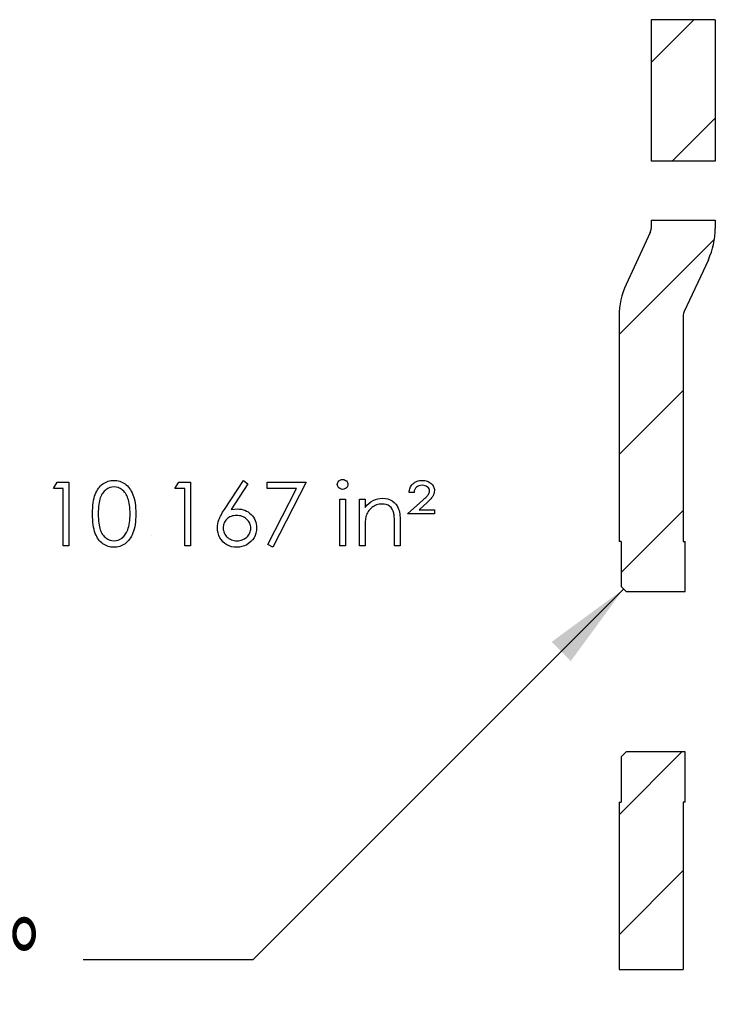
# Model space of a CAD drawing. Header units: inches. Extents: x 0.1 to 87.3, y 0.1 to 33.9.
# Tile 161 of 164: x 38.2 to 39.2, y 23.4 to 24.8. Entities that reach past the tile are written whole.
import ezdxf

# ---------------------------------------------------------------- set-up
doc = ezdxf.new("R2010")
doc.units = ezdxf.units.IN
doc.header["$MEASUREMENT"] = 0
doc.linetypes.add('PHANTOM', pattern=[0.5, 0.25, -0.05, 0.05, -0.05, 0.05, -0.05])
doc.layers.add('DIMENSIONS', color=171, linetype='Continuous')
doc.layers.add('SECTION_VIEWS', color=7, linetype='PHANTOM', lineweight=35)
doc.styles.add('SLDTEXTSTYLE0', font='TXT', dxfattribs={"width": 0.75})

# ---------------------------------------------------------------- blocks, each defined once
blk = doc.blocks.new('SW_CHAMFER_DIMENSION_0')
at = {"layer": 'DIMENSIONS', "color": 0}
for p, q in [((1.6571, 0.6454), (1.1109, 0.0992)), ((1.1109, 0.0992), (0.8609, 0.0992))]:
    blk.add_line(p, q, dxfattribs=at)
blk.add_solid([(1.6571, 0.6454), (1.5511, 0.5676), (1.5793, 0.5393)], dxfattribs=at)
at = {"layer": 'DIMENSIONS', "color": 0, "char_height": 0.125, "attachment_point": 1, "style": 'SLDTEXTSTYLE0'}
for s, insert in [('.0098', (0, 0.1611)), ('X', (0.4625, 0.1611)), ('45°', (0.6095, 0.1611))]:
    blk.add_mtext(s, dxfattribs=dict(at, insert=insert))

msp = doc.modelspace()

# ---------------------------------------------------------------- hatches: boundary and pattern name
at = {"layer": 'SECTION_VIEWS', "linetype": 'Continuous', "lineweight": 18}
h = msp.add_hatch(dxfattribs=at)
h.set_pattern_fill('ANSI31', color=256, angle=3e-322, style=0)
h.paths.add_polyline_path([(39.105952, 24.641417), (39.20044, 24.641417), (39.20044, 24.849919), (39.105952, 24.849919)], flags=0)
h = msp.add_hatch(dxfattribs=at)
h.set_pattern_fill('ANSI31', color=256, angle=3e-322, style=0)
edge = h.paths.add_edge_path(flags=0)
edge.add_arc((39.091188, 24.542655), 0.014764, 335, 360, ccw=False)
edge.add_line((39.104569, 24.536415), (39.068948, 24.460026))
edge.add_arc((39.167964, 24.413855), 0.109252, 155, 180)
edge.add_line((39.058712, 24.413855), (39.058712, 24.081654))
edge.add_line((39.058712, 24.081654), (39.061665, 24.081654))
edge.add_line((39.061665, 24.081654), (39.061665, 24.015217))
edge.add_line((39.061665, 24.015217), (39.069047, 24.007835))
edge.add_line((39.069047, 24.007835), (39.156153, 24.007835))
edge.add_line((39.156153, 24.007835), (39.156153, 24.081654))
edge.add_line((39.156153, 24.081654), (39.1532, 24.081654))
edge.add_line((39.1532, 24.081654), (39.1532, 24.413855))
edge.add_arc((39.167964, 24.413855), 0.014764, 155, 180, ccw=False)
edge.add_line((39.154583, 24.420094), (39.190204, 24.496483))
edge.add_arc((39.091188, 24.542655), 0.109252, 335, 360)
edge.add_line((39.20044, 24.542655), (39.20044, 24.554698))
edge.add_line((39.20044, 24.554698), (39.105952, 24.554698))
edge.add_line((39.105952, 24.554698), (39.105952, 24.542655))
h = msp.add_hatch(dxfattribs=at)
h.set_pattern_fill('ANSI31', color=256, angle=3e-322, style=0)
h.paths.add_polyline_path([(39.069047, 23.771614), (39.061665, 23.764233), (39.061665, 23.697796), (39.058712, 23.697796), (39.058712, 23.451326), (39.1532, 23.451326), (39.1532, 23.697796), (39.156153, 23.697796), (39.156153, 23.771614)], flags=0)

# ---------------------------------------------------------------- linework, layer by layer
at = {"color": 7, "linetype": 'Continuous', "lineweight": 25}
for p, q in [((39.20044, 24.849919), (39.105952, 24.849919)), ((39.105952, 24.849919), (39.105952, 24.641417)), ((39.20044, 24.849919), (39.20044, 24.641417)), ((39.20044, 24.641417), (39.105952, 24.641417)), ((39.105952, 24.554698), (39.20044, 24.554698)), ((39.105952, 24.554698), (39.105952, 24.542655)), ((39.20044, 24.554698), (39.20044, 24.542655)), ((39.104569, 24.536415), (39.068948, 24.460026)), ((39.190204, 24.496483), (39.154583, 24.420094)), ((39.058712, 24.413855), (39.058712, 24.081654)), ((39.1532, 24.413855), (39.1532, 24.081654)), ((39.061665, 24.081654), (39.058712, 24.081654)), ((39.061665, 24.081654), (39.061665, 24.015217)), ((39.1532, 24.081654), (39.156153, 24.081654)), ((39.156153, 24.007835), (39.156153, 24.081654)), ((39.061665, 24.015217), (39.069047, 24.007835)), ((39.069047, 24.007835), (39.156153, 24.007835)), ((39.069047, 23.771614), (39.061665, 23.764233)), ((39.061665, 23.764233), (39.061665, 23.697796)), ((39.156153, 23.771614), (39.069047, 23.771614)), ((39.156153, 23.697796), (39.156153, 23.771614)), ((39.058712, 23.697796), (39.061665, 23.697796)), ((39.058712, 23.697796), (39.058712, 23.451326)), ((39.1532, 23.697796), (39.1532, 23.451326)), ((39.156153, 23.697796), (39.1532, 23.697796)), ((39.058712, 23.451326), (39.1532, 23.451326))]:
    msp.add_line(p, q, dxfattribs=at)
at = {"color": 7, "linetype": 'Continuous'}
msp.add_line((38.370199, 24.089819), (38.370199, 24.089819), dxfattribs=at)
at = {"color": 7, "linetype": 'Continuous', "flags": 128}
for points in [[(38.283059, 24.122234), (38.283116, 24.126741), (38.283304, 24.130985), (38.283623, 24.134985), (38.284055, 24.138704), (38.2846, 24.142159), (38.285295, 24.145352), (38.286102, 24.148281), (38.287022, 24.150948), (38.288055, 24.153408), (38.289201, 24.155718), (38.290459, 24.157859), (38.291811, 24.159869), (38.293257, 24.161709), (38.294797, 24.163399), (38.29645, 24.164921), (38.298215, 24.16631), (38.300056, 24.167531), (38.301953, 24.168601), (38.303887, 24.169503), (38.305896, 24.170235), (38.307943, 24.170818), (38.310047, 24.171231), (38.312188, 24.171475), (38.314404, 24.17155), (38.314404, 24.17155), (38.316639, 24.171475), (38.318836, 24.171231), (38.320958, 24.170818), (38.323043, 24.170235), (38.325071, 24.169503), (38.327043, 24.168601), (38.328977, 24.167531), (38.330836, 24.166292), (38.33262, 24.164902), (38.334329, 24.163324), (38.335926, 24.161597), (38.337428, 24.159719), (38.338837, 24.157653), (38.340151, 24.155437), (38.341353, 24.153052), (38.34248, 24.150498), (38.343475, 24.147756), (38.344358, 24.144788), (38.34509, 24.141596), (38.345691, 24.138178), (38.346161, 24.134534), (38.346499, 24.130647), (38.346687, 24.126553), (38.346762, 24.122234), (38.346762, 24.122234), (38.346687, 24.117933), (38.346499, 24.113858), (38.346161, 24.109989), (38.34571, 24.106364), (38.345109, 24.102965), (38.344377, 24.099791), (38.343532, 24.096824), (38.342536, 24.094101), (38.341428, 24.091566), (38.340226, 24.089199), (38.33893, 24.086983), (38.337522, 24.084918), (38.33602, 24.083021), (38.334404, 24.081293), (38.332695, 24.079716), (38.330893, 24.078307), (38.329015, 24.077068), (38.32708, 24.075978), (38.32509, 24.075077), (38.323061, 24.074326), (38.320977, 24.073743), (38.318836, 24.07333), (38.316639, 24.073067), (38.314404, 24.072992), (38.314404, 24.072992), (38.312188, 24.073067), (38.310047, 24.073312), (38.307943, 24.073725), (38.305915, 24.074288), (38.303924, 24.075002), (38.30199, 24.075903), (38.300112, 24.076955), (38.29829, 24.078157), (38.296544, 24.079528), (38.294891, 24.081049), (38.293351, 24.082739), (38.291905, 24.084598), (38.290553, 24.086589), (38.289295, 24.088749), (38.28813, 24.091077), (38.287079, 24.093556), (38.28614, 24.096242), (38.285313, 24.09919), (38.284637, 24.102402), (38.284074, 24.105857), (38.283623, 24.109557), (38.283304, 24.113538), (38.283116, 24.117764), (38.28306, 24.122234)], [(38.505415, 24.17155), (38.511895, 24.166461), (38.511895, 24.166461), (38.487124, 24.128581), (38.487124, 24.128581), (38.492082, 24.129257), (38.496833, 24.129483), (38.496833, 24.129483), (38.499688, 24.129351), (38.50243, 24.128976), (38.505059, 24.128356), (38.507575, 24.127473), (38.509979, 24.126346), (38.512289, 24.124975), (38.514468, 24.123342), (38.516552, 24.121464), (38.518449, 24.119398), (38.520102, 24.117219), (38.521491, 24.114928), (38.522618, 24.112524), (38.523501, 24.109989), (38.524139, 24.107341), (38.524515, 24.10458), (38.524646, 24.101707), (38.524646, 24.101707), (38.524421, 24.097782), (38.523707, 24.094045), (38.522543, 24.090514), (38.52089, 24.087152), (38.518825, 24.084072), (38.516346, 24.081331), (38.513491, 24.078908), (38.510223, 24.076823), (38.506711, 24.075152), (38.503049, 24.07395), (38.499275, 24.073236), (38.495349, 24.072992), (38.495349, 24.072992), (38.491575, 24.073218), (38.487931, 24.073912), (38.484419, 24.075077), (38.481058, 24.076692), (38.47794, 24.078739), (38.47518, 24.081162), (38.472757, 24.08396), (38.47071, 24.087134), (38.469076, 24.09057), (38.467893, 24.094101), (38.467198, 24.097763), (38.466954, 24.101538), (38.466954, 24.101538), (38.467104, 24.10443), (38.467536, 24.107416), (38.46825, 24.110458), (38.469245, 24.113576), (38.469884, 24.115191), (38.470616, 24.1169), (38.47148, 24.118665), (38.472438, 24.120525), (38.473527, 24.122478), (38.47471, 24.124487), (38.476025, 24.126591), (38.477433, 24.128769), (38.477433, 24.128769), (38.505416, 24.17155)], [(38.651409, 24.172752), (38.65297, 24.17262), (38.654416, 24.172226), (38.65575, 24.17155), (38.656952, 24.17063), (38.657966, 24.169522), (38.65868, 24.168282), (38.659112, 24.166949), (38.659262, 24.165503), (38.659262, 24.165503), (38.659112, 24.164094), (38.65868, 24.16278), (38.657966, 24.161559), (38.656952, 24.160451), (38.65575, 24.159531), (38.654416, 24.158855), (38.65297, 24.15846), (38.651412, 24.158329), (38.651412, 24.158329), (38.649872, 24.15846), (38.648463, 24.158855), (38.64713, 24.159531), (38.645928, 24.160451), (38.644933, 24.161559), (38.644219, 24.16278), (38.643787, 24.164094), (38.643637, 24.165503), (38.643637, 24.165503), (38.643787, 24.166949), (38.644219, 24.168282), (38.644933, 24.169522), (38.645928, 24.17063), (38.64713, 24.17155), (38.648463, 24.172226), (38.649872, 24.17262), (38.651412, 24.172752)], [(38.756617, 24.153521), (38.749406, 24.153521), (38.749406, 24.153521), (38.749519, 24.155437), (38.7498, 24.157258), (38.750232, 24.159005), (38.750833, 24.160676), (38.751603, 24.162235), (38.752523, 24.163719), (38.753613, 24.165127), (38.754871, 24.166442), (38.756261, 24.167644), (38.757744, 24.168677), (38.759322, 24.169559), (38.761012, 24.170273), (38.762796, 24.170836), (38.764674, 24.171231), (38.766646, 24.171475), (38.768731, 24.17155), (38.768731, 24.17155), (38.770665, 24.171475), (38.772524, 24.171268), (38.774271, 24.17093), (38.775942, 24.170442), (38.777501, 24.169803), (38.778985, 24.169052), (38.780374, 24.168151), (38.78167, 24.167099), (38.782834, 24.165953), (38.783849, 24.16477), (38.784712, 24.163512), (38.785426, 24.162216), (38.785971, 24.160864), (38.786346, 24.159456), (38.78659, 24.157991), (38.786666, 24.15647), (38.786666, 24.15647), (38.786534, 24.154535), (38.786159, 24.152638), (38.78552, 24.150779), (38.784637, 24.148939), (38.784055, 24.147981), (38.783323, 24.146948), (38.782459, 24.145802), (38.781426, 24.144582), (38.780262, 24.143267), (38.778947, 24.141877), (38.777482, 24.140375), (38.775867, 24.138798), (38.775867, 24.138798), (38.764092, 24.128281), (38.764092, 24.128281), (38.786666, 24.128281), (38.786666, 24.128281), (38.786666, 24.122271), (38.786666, 24.122271), (38.747002, 24.122271), (38.747002, 24.122271), (38.769519, 24.142385), (38.769519, 24.142385), (38.771116, 24.143831), (38.772543, 24.145164), (38.77382, 24.146385), (38.774928, 24.147511), (38.775886, 24.148507), (38.776693, 24.149408), (38.777332, 24.150216), (38.77782, 24.150892), (38.778534, 24.15215), (38.779041, 24.153408), (38.77936, 24.154629), (38.779454, 24.15585), (38.779454, 24.15585), (38.779266, 24.157484), (38.778684, 24.159024), (38.777726, 24.160451), (38.776374, 24.161784), (38.77474, 24.162911), (38.772881, 24.1637), (38.770834, 24.164188), (38.768562, 24.164338), (38.768562, 24.164338), (38.766064, 24.164169), (38.763829, 24.163625), (38.761857, 24.162742), (38.760167, 24.161503), (38.758777, 24.159944), (38.757726, 24.158103), (38.756993, 24.155963), (38.756618, 24.153521)], [(38.230868, 24.169146), (38.248204, 24.169146), (38.248204, 24.169146), (38.248204, 24.075396), (38.248204, 24.075396), (38.239791, 24.075396), (38.239791, 24.075396), (38.239791, 24.159531), (38.239791, 24.159531), (38.225368, 24.159531), (38.225368, 24.159531), (38.23087, 24.169146)], [(38.291472, 24.122271), (38.291511, 24.118515), (38.291661, 24.114984), (38.291886, 24.111679), (38.292187, 24.108637), (38.2926, 24.10582), (38.293088, 24.103228), (38.293671, 24.100881), (38.294347, 24.098777), (38.295117, 24.096843), (38.295962, 24.09504), (38.296882, 24.09335), (38.297896, 24.091791), (38.299004, 24.090345), (38.300187, 24.089012), (38.301464, 24.08781), (38.302816, 24.08672), (38.305671, 24.084918), (38.308601, 24.083641), (38.311605, 24.082871), (38.314685, 24.082608), (38.314685, 24.082608), (38.317784, 24.082852), (38.320789, 24.083622), (38.323681, 24.084861), (38.326479, 24.086627), (38.327813, 24.087697), (38.329052, 24.08888), (38.330217, 24.090214), (38.331306, 24.09166), (38.332301, 24.093218), (38.333221, 24.094927), (38.334048, 24.096749), (38.334799, 24.098702), (38.334799, 24.098702), (38.335625, 24.101219), (38.336358, 24.103848), (38.336959, 24.106609), (38.337466, 24.109482), (38.337841, 24.112487), (38.338123, 24.115623), (38.338292, 24.118891), (38.338348, 24.122271), (38.338348, 24.122271), (38.338292, 24.125652), (38.33816, 24.128882), (38.337898, 24.131943), (38.33756, 24.134854), (38.337109, 24.137614), (38.336583, 24.140206), (38.335926, 24.142647), (38.335193, 24.144939), (38.334367, 24.14708), (38.333465, 24.149051), (38.332489, 24.150892), (38.331437, 24.152582), (38.33031, 24.154122), (38.32909, 24.155512), (38.327813, 24.156751), (38.326461, 24.157841), (38.323625, 24.159625), (38.320733, 24.16092), (38.317747, 24.161672), (38.314685, 24.161935), (38.314685, 24.161935), (38.311587, 24.161672), (38.308563, 24.16092), (38.305652, 24.159625), (38.302816, 24.157841), (38.301464, 24.15677), (38.300206, 24.155568), (38.299023, 24.154235), (38.297934, 24.152789), (38.296919, 24.15123), (38.29598, 24.14954), (38.295135, 24.147737), (38.294365, 24.145802), (38.293689, 24.143699), (38.293107, 24.141352), (38.2926, 24.138779), (38.292206, 24.135943), (38.291886, 24.132882), (38.291661, 24.129595), (38.291511, 24.126046), (38.291473, 24.122271)], [(38.409953, 24.169146), (38.427291, 24.169146), (38.427291, 24.169146), (38.427291, 24.075396), (38.427291, 24.075396), (38.418877, 24.075396), (38.418877, 24.075396), (38.418877, 24.159531), (38.418877, 24.159531), (38.404454, 24.159531), (38.404454, 24.159531), (38.409957, 24.169146)], [(38.540269, 24.169146), (38.597964, 24.169146), (38.597964, 24.169146), (38.548685, 24.072992), (38.548685, 24.072992), (38.541417, 24.076992), (38.541417, 24.076992), (38.583728, 24.159531), (38.583728, 24.159531), (38.540271, 24.159531), (38.540271, 24.159531), (38.540271, 24.169146)], [(38.647241, 24.143906), (38.655656, 24.143906), (38.655656, 24.143906), (38.655656, 24.075396), (38.655656, 24.075396), (38.647243, 24.075396), (38.647243, 24.075396), (38.647243, 24.143906)], [(38.676087, 24.143906), (38.684502, 24.143906), (38.684502, 24.143906), (38.684502, 24.131548), (38.684502, 24.131548), (38.687263, 24.134854), (38.690155, 24.13769), (38.693197, 24.140018), (38.69639, 24.141877), (38.699714, 24.143286), (38.703188, 24.1443), (38.706813, 24.144901), (38.710569, 24.145108), (38.710569, 24.145108), (38.714362, 24.144863), (38.717931, 24.14415), (38.721273, 24.142929), (38.724391, 24.141239), (38.727208, 24.139136), (38.729649, 24.136694), (38.731678, 24.133915), (38.733311, 24.130797), (38.733988, 24.129051), (38.73457, 24.12706), (38.735058, 24.124863), (38.735471, 24.122421), (38.735772, 24.119755), (38.735997, 24.116862), (38.736147, 24.113726), (38.736185, 24.110383), (38.736185, 24.110383), (38.736185, 24.075396), (38.736185, 24.075396), (38.727771, 24.075396), (38.727771, 24.075396), (38.727771, 24.107623), (38.727771, 24.107623), (38.727753, 24.110421), (38.727715, 24.112975), (38.72764, 24.115285), (38.727527, 24.11737), (38.727377, 24.119191), (38.727208, 24.120769), (38.727001, 24.122121), (38.726776, 24.12321), (38.726776, 24.12321), (38.725818, 24.126365), (38.724485, 24.129107), (38.722795, 24.131417), (38.720748, 24.133314), (38.718344, 24.134797), (38.715602, 24.135849), (38.712522, 24.136488), (38.709104, 24.136694), (38.709104, 24.136694), (38.707076, 24.136619), (38.705104, 24.136375), (38.703169, 24.135962), (38.70131, 24.135398), (38.699489, 24.134647), (38.697723, 24.133764), (38.696014, 24.132694), (38.694362, 24.131473), (38.692803, 24.130121), (38.691394, 24.128713), (38.690117, 24.12721), (38.688972, 24.125633), (38.687976, 24.12398), (38.687113, 24.122252), (38.68638, 24.120431), (38.685798, 24.118553), (38.685798, 24.118553), (38.685497, 24.117163), (38.685235, 24.11551), (38.685009, 24.113613), (38.684821, 24.111435), (38.68469, 24.109012), (38.684577, 24.106327), (38.684521, 24.103378), (38.684502, 24.100167), (38.684502, 24.100167), (38.684502, 24.075396), (38.684502, 24.075396), (38.676089, 24.075396), (38.676089, 24.075396), (38.676089, 24.143906)], [(38.495066, 24.119867), (38.492927, 24.119773), (38.490899, 24.119529), (38.488964, 24.119097), (38.487124, 24.118515), (38.485396, 24.117745), (38.483781, 24.116806), (38.48226, 24.115698), (38.480833, 24.114421), (38.479555, 24.113031), (38.478447, 24.111548), (38.477508, 24.110008), (38.476738, 24.108393), (38.476137, 24.106702), (38.475706, 24.104937), (38.475461, 24.103115), (38.475368, 24.1012), (38.475368, 24.1012), (38.475461, 24.099303), (38.475743, 24.0975), (38.476213, 24.095735), (38.47687, 24.094063), (38.477696, 24.092448), (38.478729, 24.090927), (38.479931, 24.089444), (38.48134, 24.088054), (38.48288, 24.086777), (38.484495, 24.085669), (38.486185, 24.08473), (38.48795, 24.083979), (38.489791, 24.083378), (38.491725, 24.082946), (38.493716, 24.082702), (38.4958, 24.082608), (38.4958, 24.082608), (38.497885, 24.082702), (38.499875, 24.082946), (38.50181, 24.083378), (38.50365, 24.083979), (38.505416, 24.08473), (38.507106, 24.085669), (38.508702, 24.086777), (38.510242, 24.088054), (38.511651, 24.089444), (38.512871, 24.090927), (38.513885, 24.092448), (38.51473, 24.094063), (38.515388, 24.095735), (38.515857, 24.0975), (38.516139, 24.099303), (38.516233, 24.1012), (38.516233, 24.1012), (38.516139, 24.103115), (38.515839, 24.104937), (38.515369, 24.106702), (38.514693, 24.108393), (38.51381, 24.110008), (38.51274, 24.111548), (38.511482, 24.113031), (38.510035, 24.114421), (38.508439, 24.115698), (38.506768, 24.116806), (38.505021, 24.117745), (38.5032, 24.118515), (38.501284, 24.119097), (38.499293, 24.119529), (38.497227, 24.119773), (38.495068, 24.119867)]]:
    msp.add_lwpolyline(points, dxfattribs=at)
at = {"color": 7, "linetype": 'Continuous', "lineweight": 25}
for centre, radius, start, end in [((39.091188, 24.542655), 0.014764, 335, 0), ((39.091188, 24.542655), 0.109252, 335, 0), ((39.167964, 24.413855), 0.109252, 155, 180), ((39.167964, 24.413855), 0.014764, 155, 180)]:
    msp.add_arc(centre, radius, start, end, dxfattribs=at)

# ---------------------------------------------------------------- block references
at = {"layer": 'DIMENSIONS'}
msp.add_blockref('SW_CHAMFER_DIMENSION_0', (37.408225, 23.366114), dxfattribs=at)

doc.saveas('drawing.dxf')
